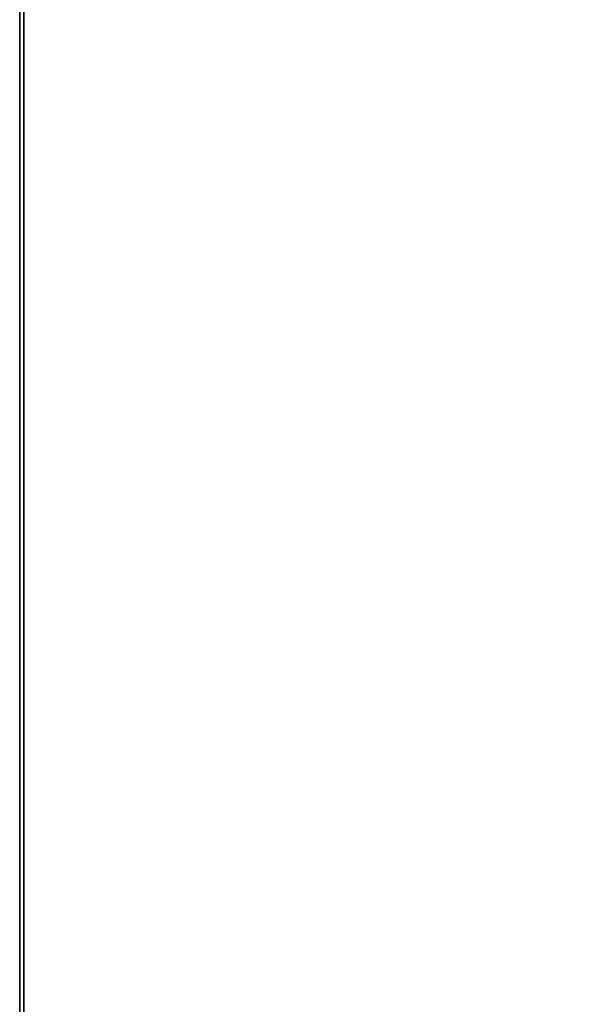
# Model space of a CAD drawing. Extents: x -4.6 to 26, y -2.8 to 21.5.
# Tile 3 of 256: x 0 to 1.3, y 2.1 to 4.4. Entities that reach past the tile are written whole.
import ezdxf

# ---------------------------------------------------------------- set-up
doc = ezdxf.new("R2010")
doc.units = 0

# ---------------------------------------------------------------- blocks, each defined once
blk = doc.blocks.new('Box-4536c151-dec3-4fce-ad1f-eb7dd1569ea8')
at = {"color": 253, "linetype": 'Continuous', "true_color": 0xa0a0a0, "transparency": 33554687}
mesh = blk.add_polyface(dxfattribs=at)
corners = [(0, 0, 43.99), (6, 0, 43.99), (6, 21.5, 43.99), (0, 21.5, 43.99), (0, 0, 44), (6, 0, 44), (6, 21.5, 44), (0, 21.5, 44)]
mesh.append_faces([[corners[k] for k in face] for face in [(0, 1, 2, 3), (4, 5, 6, 7), (0, 1, 5, 4), (1, 2, 6, 5), (2, 3, 7, 6), (3, 0, 4, 7)]], dxfattribs={"color": 253})
blk = doc.blocks.new('Box-557af521-06c3-4ef3-a7d0-210b54a07ae5')
at = {"color": 253, "linetype": 'Continuous', "true_color": 0xa0a0a0, "transparency": 33554687}
mesh = blk.add_polyface(dxfattribs=at)
corners = [(0, 0), (26, 0), (26, 21.5), (0, 21.5), (0, 0, 0.01), (26, 0, 0.01), (26, 21.5, 0.01), (0, 21.5, 0.01)]
mesh.append_faces([[corners[k] for k in face] for face in [(0, 1, 2, 3), (4, 5, 6, 7), (0, 1, 5, 4), (1, 2, 6, 5), (2, 3, 7, 6), (3, 0, 4, 7)]], dxfattribs={"color": 253})
blk = doc.blocks.new('Box-c4cf6831-91dd-44b8-a8db-3cf76a5ea517')
at = {"color": 253, "linetype": 'Continuous', "true_color": 0xa0a0a0, "transparency": 33554687}
mesh = blk.add_polyface(dxfattribs=at)
corners = [(0, 0), (0.01, 0), (0.01, 21.5), (0, 21.5), (0, 0, 44), (0.01, 0, 44), (0.01, 21.5, 44), (0, 21.5, 44)]
mesh.append_faces([[corners[k] for k in face] for face in [(0, 1, 2, 3), (4, 5, 6, 7), (0, 1, 5, 4), (1, 2, 6, 5), (2, 3, 7, 6), (3, 0, 4, 7)]], dxfattribs={"color": 253})
blk = doc.blocks.new('UpwardOpening-3ab09029-08dd-442a-8b1f-4a7972a7668a')
at = {"linetype": 'Continuous', "transparency": 33554687}
blk.add_blockref('Box-4536c151-dec3-4fce-ad1f-eb7dd1569ea8', (0, 0), dxfattribs=at)
blk = doc.blocks.new('64f27288-9370-4758-8582-6c9ba28cc0db')
at = {"linetype": 'Continuous', "transparency": 33554687}
for name in ['Box-4536c151-dec3-4fce-ad1f-eb7dd1569ea8', 'Box-557af521-06c3-4ef3-a7d0-210b54a07ae5', 'Box-c4cf6831-91dd-44b8-a8db-3cf76a5ea517', 'UpwardOpening-3ab09029-08dd-442a-8b1f-4a7972a7668a']:
    blk.add_blockref(name, (0, 0), dxfattribs=at)
blk = doc.blocks.new('4f44defb-8d67-4529-9a80-fe566612daea')
at = {"linetype": 'Continuous', "transparency": 33554687}
blk.add_blockref('64f27288-9370-4758-8582-6c9ba28cc0db', (0, 0), dxfattribs=at)

msp = doc.modelspace()

# ---------------------------------------------------------------- block references
at = {"transparency": 33554687}
msp.add_blockref('4f44defb-8d67-4529-9a80-fe566612daea', (0, 0), dxfattribs=at)

doc.saveas('drawing.dxf')
